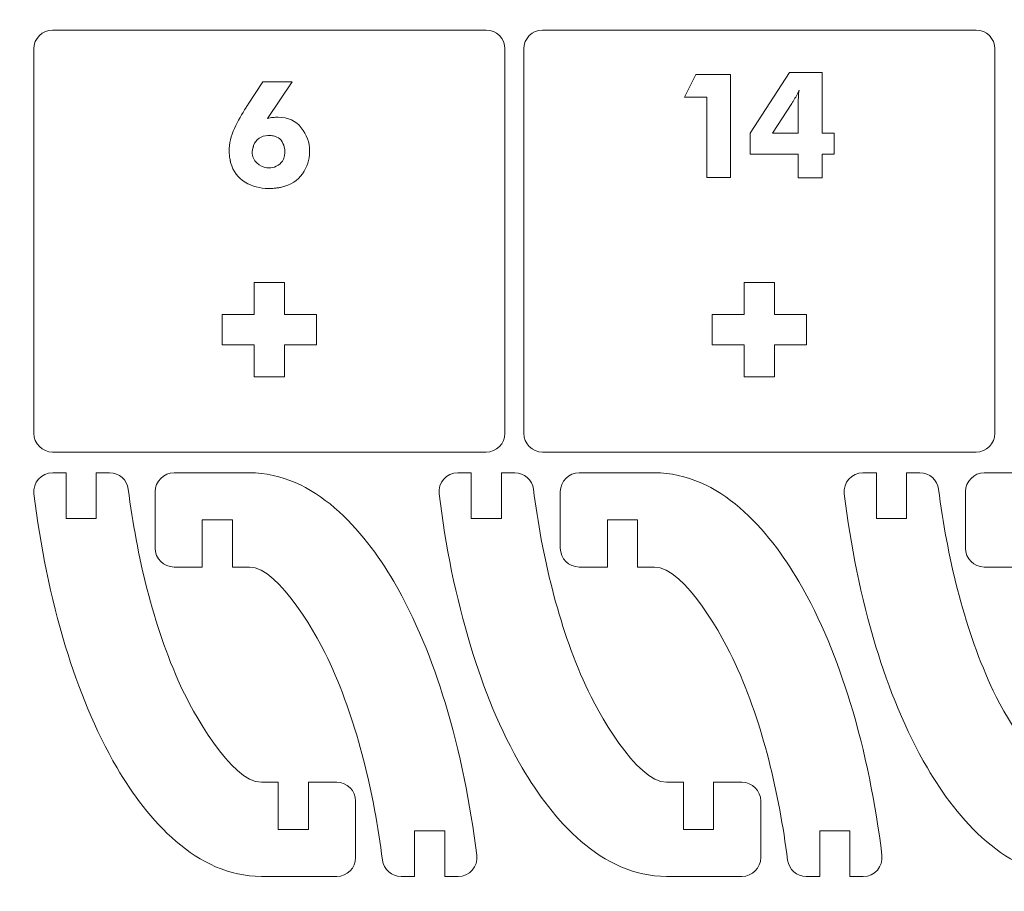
# Model space of a CAD drawing. Header units: millimetres. Extents: x -762 to 758, y -361 to 1446.
# Tile 67 of 150: x 550 to 647, y 197 to 283. Entities that reach past the tile are written whole.
import ezdxf

# ---------------------------------------------------------------- set-up
doc = ezdxf.new("R2010")
doc.units = ezdxf.units.MM
doc.header["$MEASUREMENT"] = 0
doc.layers.add('Layer 1', color=7, linetype='Continuous')

msp = doc.modelspace()

# ---------------------------------------------------------------- linework, layer by layer
at = {"layer": 'Layer 1', "color": 250, "lineweight": 9}
for points, knots in [([(-761.5629, 1446.3852), (-761.5629, 1446.3852), (758.4371, 1446.3852), (758.4371, 1446.3852), (758.4371, 1446.3852), (758.4371, 1446.3852), (758.4371, 36.3852), (758.4371, 36.3852), (758.4371, 36.3852), (758.4371, 36.3852), (-761.5629, 36.3852), (-761.5629, 36.3852), (-761.5629, 36.3852), (-761.5629, 36.3852), (-761.5629, 1446.3852), (-761.5629, 1446.3852)], [0, 0, 0, 0, 0.2, 0.2, 0.2, 0.2, 0.4, 0.4, 0.4, 0.4, 0.6, 0.6, 0.6, 0.6, 1, 1, 1, 1]), ([(552.8122, 282.3227), (551.7795, 282.3227), (550.9372, 281.4804), (550.9372, 280.4477), (550.9372, 280.4477), (550.9372, 280.4477), (550.9372, 242.1977), (550.9372, 242.1977), (550.9372, 242.1977), (550.9372, 241.165), (551.7796, 240.3227), (552.8122, 240.3227), (552.8122, 240.3227), (552.8122, 240.3227), (595.9373, 240.3227), (595.9373, 240.3227), (595.9373, 240.3227), (596.9699, 240.3227), (597.8123, 241.165), (597.8123, 242.1977), (597.8123, 242.1977), (597.8123, 242.1977), (597.8123, 280.4477), (597.8123, 280.4477), (597.8123, 280.4477), (597.8123, 281.4803), (596.9699, 282.3227), (595.9373, 282.3227), (595.9373, 282.3227), (595.9373, 282.3227), (552.8122, 282.3227), (552.8122, 282.3227)], [0, 0, 0, 0, 0.1111111, 0.1111111, 0.1111111, 0.1111111, 0.2222222, 0.2222222, 0.2222222, 0.2222222, 0.3333333, 0.3333333, 0.3333333, 0.3333333, 0.4444444, 0.4444444, 0.4444444, 0.4444444, 0.5555556, 0.5555556, 0.5555556, 0.5555556, 0.6666667, 0.6666667, 0.6666667, 0.6666667, 0.7777778, 0.7777778, 0.7777778, 0.7777778, 1, 1, 1, 1]), ([(601.5623, 282.3227), (600.5295, 282.3227), (599.6873, 281.4804), (599.6873, 280.4477), (599.6873, 280.4477), (599.6873, 280.4477), (599.6873, 242.1977), (599.6873, 242.1977), (599.6873, 242.1977), (599.6873, 241.165), (600.5296, 240.3227), (601.5623, 240.3227), (601.5623, 240.3227), (601.5623, 240.3227), (644.6873, 240.3227), (644.6873, 240.3227), (644.6873, 240.3227), (645.72, 240.3227), (646.5623, 241.165), (646.5623, 242.1977), (646.5623, 242.1977), (646.5623, 242.1977), (646.5623, 280.4477), (646.5623, 280.4477), (646.5623, 280.4477), (646.5623, 281.4803), (645.72, 282.3227), (644.6873, 282.3227), (644.6873, 282.3227), (644.6873, 282.3227), (601.5623, 282.3227), (601.5623, 282.3227)], [0, 0, 0, 0, 0.1111111, 0.1111111, 0.1111111, 0.1111111, 0.2222222, 0.2222222, 0.2222222, 0.2222222, 0.3333333, 0.3333333, 0.3333333, 0.3333333, 0.4444444, 0.4444444, 0.4444444, 0.4444444, 0.5555556, 0.5555556, 0.5555556, 0.5555556, 0.6666667, 0.6666667, 0.6666667, 0.6666667, 0.7777778, 0.7777778, 0.7777778, 0.7777778, 1, 1, 1, 1]), ([(575.8748, 254.0102), (575.8748, 254.0102), (579.0623, 254.0102), (579.0623, 254.0102), (579.0623, 254.0102), (579.0623, 254.0102), (579.0623, 251.0102), (579.0623, 251.0102), (579.0623, 251.0102), (579.0623, 251.0102), (575.8748, 251.0102), (575.8748, 251.0102), (575.8748, 251.0102), (575.8748, 251.0102), (575.8748, 247.8227), (575.8748, 247.8227), (575.8748, 247.8227), (575.8748, 247.8227), (572.8748, 247.8227), (572.8748, 247.8227), (572.8748, 247.8227), (572.8748, 247.8227), (572.8748, 251.0102), (572.8748, 251.0102), (572.8748, 251.0102), (572.8748, 251.0102), (569.6873, 251.0102), (569.6873, 251.0102), (569.6873, 251.0102), (569.6873, 251.0102), (569.6873, 254.0102), (569.6873, 254.0102), (569.6873, 254.0102), (569.6873, 254.0102), (572.8748, 254.0102), (572.8748, 254.0102), (572.8748, 254.0102), (572.8748, 254.0102), (572.8748, 257.1977), (572.8748, 257.1977), (572.8748, 257.1977), (572.8748, 257.1977), (575.8748, 257.1977), (575.8748, 257.1977), (575.8748, 257.1977), (575.8748, 257.1977), (575.8748, 254.0102), (575.8748, 254.0102)], [0, 0, 0, 0, 0.0769231, 0.0769231, 0.0769231, 0.0769231, 0.1538462, 0.1538462, 0.1538462, 0.1538462, 0.2307692, 0.2307692, 0.2307692, 0.2307692, 0.3076923, 0.3076923, 0.3076923, 0.3076923, 0.3846154, 0.3846154, 0.3846154, 0.3846154, 0.4615385, 0.4615385, 0.4615385, 0.4615385, 0.5384615, 0.5384615, 0.5384615, 0.5384615, 0.6153846, 0.6153846, 0.6153846, 0.6153846, 0.6923077, 0.6923077, 0.6923077, 0.6923077, 0.7692308, 0.7692308, 0.7692308, 0.7692308, 0.8461538, 0.8461538, 0.8461538, 0.8461538, 1, 1, 1, 1]), ([(624.6248, 254.0102), (624.6248, 254.0102), (627.8123, 254.0102), (627.8123, 254.0102), (627.8123, 254.0102), (627.8123, 254.0102), (627.8123, 251.0102), (627.8123, 251.0102), (627.8123, 251.0102), (627.8123, 251.0102), (624.6248, 251.0102), (624.6248, 251.0102), (624.6248, 251.0102), (624.6248, 251.0102), (624.6248, 247.8227), (624.6248, 247.8227), (624.6248, 247.8227), (624.6248, 247.8227), (621.6248, 247.8227), (621.6248, 247.8227), (621.6248, 247.8227), (621.6248, 247.8227), (621.6248, 251.0102), (621.6248, 251.0102), (621.6248, 251.0102), (621.6248, 251.0102), (618.4373, 251.0102), (618.4373, 251.0102), (618.4373, 251.0102), (618.4373, 251.0102), (618.4373, 254.0102), (618.4373, 254.0102), (618.4373, 254.0102), (618.4373, 254.0102), (621.6248, 254.0102), (621.6248, 254.0102), (621.6248, 254.0102), (621.6248, 254.0102), (621.6248, 257.1977), (621.6248, 257.1977), (621.6248, 257.1977), (621.6248, 257.1977), (624.6248, 257.1977), (624.6248, 257.1977), (624.6248, 257.1977), (624.6248, 257.1977), (624.6248, 254.0102), (624.6248, 254.0102)], [0, 0, 0, 0, 0.0769231, 0.0769231, 0.0769231, 0.0769231, 0.1538462, 0.1538462, 0.1538462, 0.1538462, 0.2307692, 0.2307692, 0.2307692, 0.2307692, 0.3076923, 0.3076923, 0.3076923, 0.3076923, 0.3846154, 0.3846154, 0.3846154, 0.3846154, 0.4615385, 0.4615385, 0.4615385, 0.4615385, 0.5384615, 0.5384615, 0.5384615, 0.5384615, 0.6153846, 0.6153846, 0.6153846, 0.6153846, 0.6923077, 0.6923077, 0.6923077, 0.6923077, 0.7692308, 0.7692308, 0.7692308, 0.7692308, 0.8461538, 0.8461538, 0.8461538, 0.8461538, 1, 1, 1, 1]), ([(554.1455, 238.2602), (554.1455, 238.2602), (552.8132, 238.2602), (552.8132, 238.2602), (552.8132, 238.2602), (551.6778, 238.2602), (550.8134, 237.283), (550.9521, 236.156), (550.9521, 236.156), (551.5838, 231.0209), (552.5933, 225.9096), (554.1039, 220.9583), (554.1039, 220.9583), (555.3743, 216.7946), (557.0162, 212.6646), (559.2192, 208.902), (559.2192, 208.902), (562.2238, 203.7703), (567.1081, 198.0931), (573.5764, 198.0931), (573.5764, 198.0931), (573.5764, 198.0931), (581.0764, 198.0931), (581.0764, 198.0931), (581.0764, 198.0931), (582.1091, 198.0931), (582.9514, 198.9354), (582.9514, 199.9681), (582.9514, 199.9681), (582.9514, 199.9681), (582.9514, 205.5931), (582.9514, 205.5931), (582.9514, 205.5931), (582.9514, 206.6259), (582.1091, 207.4681), (581.0764, 207.4681), (581.0764, 207.4681), (581.0764, 207.4681), (578.2639, 207.4681), (578.2639, 207.4681), (578.2639, 207.4681), (578.2639, 207.4681), (578.2639, 202.7806), (578.2639, 202.7806), (578.2639, 202.7806), (578.2639, 202.7806), (575.2639, 202.7806), (575.2639, 202.7806), (575.2639, 202.7806), (575.2639, 202.7806), (575.2639, 207.4681), (575.2639, 207.4681), (575.2639, 207.4681), (575.2639, 207.4681), (573.5764, 207.4681), (573.5764, 207.4681), (573.5764, 207.4681), (570.565, 207.4681), (566.6484, 214.637), (565.5395, 217.0768), (565.5395, 217.0768), (562.7594, 223.1926), (561.1948, 229.9818), (560.337, 236.6253), (560.337, 236.6253), (560.2156, 237.5658), (559.4258, 238.2602), (558.4776, 238.2602), (558.4776, 238.2602), (558.4776, 238.2602), (557.1455, 238.2602), (557.1455, 238.2602), (557.1455, 238.2602), (557.1455, 238.2602), (557.1455, 233.7182), (557.1455, 233.7182), (557.1455, 233.7182), (557.1455, 233.7182), (554.1455, 233.7182), (554.1455, 233.7182), (554.1455, 233.7182), (554.1455, 233.7182), (554.1455, 238.2602), (554.1455, 238.2602)], [0, 0, 0, 0, 0.0454545, 0.0454545, 0.0454545, 0.0454545, 0.0909091, 0.0909091, 0.0909091, 0.0909091, 0.1363636, 0.1363636, 0.1363636, 0.1363636, 0.1818182, 0.1818182, 0.1818182, 0.1818182, 0.2272727, 0.2272727, 0.2272727, 0.2272727, 0.2727273, 0.2727273, 0.2727273, 0.2727273, 0.3181818, 0.3181818, 0.3181818, 0.3181818, 0.3636364, 0.3636364, 0.3636364, 0.3636364, 0.4090909, 0.4090909, 0.4090909, 0.4090909, 0.4545455, 0.4545455, 0.4545455, 0.4545455, 0.5, 0.5, 0.5, 0.5, 0.5454545, 0.5454545, 0.5454545, 0.5454545, 0.5909091, 0.5909091, 0.5909091, 0.5909091, 0.6363636, 0.6363636, 0.6363636, 0.6363636, 0.6818182, 0.6818182, 0.6818182, 0.6818182, 0.7272727, 0.7272727, 0.7272727, 0.7272727, 0.7727273, 0.7727273, 0.7727273, 0.7727273, 0.8181818, 0.8181818, 0.8181818, 0.8181818, 0.8636364, 0.8636364, 0.8636364, 0.8636364, 0.9090909, 0.9090909, 0.9090909, 0.9090909, 1, 1, 1, 1]), ([(591.8166, 198.0931), (591.8166, 198.0931), (593.1489, 198.0931), (593.1489, 198.0931), (593.1489, 198.0931), (594.2843, 198.0931), (595.1487, 199.0703), (595.01, 200.1973), (595.01, 200.1973), (594.3782, 205.3324), (593.3687, 210.4437), (591.8581, 215.395), (591.8581, 215.395), (590.5877, 219.5587), (588.9459, 223.6887), (586.7428, 227.4513), (586.7428, 227.4513), (583.7382, 232.583), (578.854, 238.2602), (572.3857, 238.2602), (572.3857, 238.2602), (572.3857, 238.2602), (564.8857, 238.2602), (564.8857, 238.2602), (564.8857, 238.2602), (563.8529, 238.2602), (563.0107, 237.4179), (563.0107, 236.3852), (563.0107, 236.3852), (563.0107, 236.3852), (563.0107, 230.7602), (563.0107, 230.7602), (563.0107, 230.7602), (563.0107, 229.7274), (563.8529, 228.8852), (564.8857, 228.8852), (564.8857, 228.8852), (564.8857, 228.8852), (567.6982, 228.8852), (567.6982, 228.8852), (567.6982, 228.8852), (567.6982, 228.8852), (567.6982, 233.5727), (567.6982, 233.5727), (567.6982, 233.5727), (567.6982, 233.5727), (570.6982, 233.5727), (570.6982, 233.5727), (570.6982, 233.5727), (570.6982, 233.5727), (570.6982, 228.8852), (570.6982, 228.8852), (570.6982, 228.8852), (570.6982, 228.8852), (572.3857, 228.8852), (572.3857, 228.8852), (572.3857, 228.8852), (575.397, 228.8852), (579.3136, 221.7163), (580.4226, 219.2765), (580.4226, 219.2765), (583.2026, 213.1607), (584.7672, 206.3715), (585.6251, 199.728), (585.6251, 199.728), (585.7465, 198.7875), (586.5362, 198.0931), (587.4845, 198.0931), (587.4845, 198.0931), (587.4845, 198.0931), (588.8166, 198.0931), (588.8166, 198.0931), (588.8166, 198.0931), (588.8166, 198.0931), (588.8166, 202.6351), (588.8166, 202.6351), (588.8166, 202.6351), (588.8166, 202.6351), (591.8166, 202.6351), (591.8166, 202.6351), (591.8166, 202.6351), (591.8166, 202.6351), (591.8166, 198.0931), (591.8166, 198.0931)], [0, 0, 0, 0, 0.0454545, 0.0454545, 0.0454545, 0.0454545, 0.0909091, 0.0909091, 0.0909091, 0.0909091, 0.1363636, 0.1363636, 0.1363636, 0.1363636, 0.1818182, 0.1818182, 0.1818182, 0.1818182, 0.2272727, 0.2272727, 0.2272727, 0.2272727, 0.2727273, 0.2727273, 0.2727273, 0.2727273, 0.3181818, 0.3181818, 0.3181818, 0.3181818, 0.3636364, 0.3636364, 0.3636364, 0.3636364, 0.4090909, 0.4090909, 0.4090909, 0.4090909, 0.4545455, 0.4545455, 0.4545455, 0.4545455, 0.5, 0.5, 0.5, 0.5, 0.5454545, 0.5454545, 0.5454545, 0.5454545, 0.5909091, 0.5909091, 0.5909091, 0.5909091, 0.6363636, 0.6363636, 0.6363636, 0.6363636, 0.6818182, 0.6818182, 0.6818182, 0.6818182, 0.7272727, 0.7272727, 0.7272727, 0.7272727, 0.7727273, 0.7727273, 0.7727273, 0.7727273, 0.8181818, 0.8181818, 0.8181818, 0.8181818, 0.8636364, 0.8636364, 0.8636364, 0.8636364, 0.9090909, 0.9090909, 0.9090909, 0.9090909, 1, 1, 1, 1]), ([(594.458, 238.2602), (594.458, 238.2602), (593.1257, 238.2602), (593.1257, 238.2602), (593.1257, 238.2602), (591.9903, 238.2602), (591.1259, 237.283), (591.2646, 236.156), (591.2646, 236.156), (591.8964, 231.0209), (592.9059, 225.9096), (594.4165, 220.9583), (594.4165, 220.9583), (595.6869, 216.7946), (597.3287, 212.6646), (599.5317, 208.902), (599.5317, 208.902), (602.5363, 203.7703), (607.4206, 198.0931), (613.8889, 198.0931), (613.8889, 198.0931), (613.8889, 198.0931), (621.3889, 198.0931), (621.3889, 198.0931), (621.3889, 198.0931), (622.4217, 198.0931), (623.2639, 198.9354), (623.2639, 199.9681), (623.2639, 199.9681), (623.2639, 199.9681), (623.2639, 205.5931), (623.2639, 205.5931), (623.2639, 205.5931), (623.2639, 206.6259), (622.4217, 207.4681), (621.3889, 207.4681), (621.3889, 207.4681), (621.3889, 207.4681), (618.5764, 207.4681), (618.5764, 207.4681), (618.5764, 207.4681), (618.5764, 207.4681), (618.5764, 202.7806), (618.5764, 202.7806), (618.5764, 202.7806), (618.5764, 202.7806), (615.5764, 202.7806), (615.5764, 202.7806), (615.5764, 202.7806), (615.5764, 202.7806), (615.5764, 207.4681), (615.5764, 207.4681), (615.5764, 207.4681), (615.5764, 207.4681), (613.8889, 207.4681), (613.8889, 207.4681), (613.8889, 207.4681), (610.8776, 207.4681), (606.961, 214.637), (605.852, 217.0768), (605.852, 217.0768), (603.0719, 223.1926), (601.5073, 229.9818), (600.6495, 236.6253), (600.6495, 236.6253), (600.5281, 237.5658), (599.7384, 238.2602), (598.7901, 238.2602), (598.7901, 238.2602), (598.7901, 238.2602), (597.458, 238.2602), (597.458, 238.2602), (597.458, 238.2602), (597.458, 238.2602), (597.458, 233.7182), (597.458, 233.7182), (597.458, 233.7182), (597.458, 233.7182), (594.458, 233.7182), (594.458, 233.7182), (594.458, 233.7182), (594.458, 233.7182), (594.458, 238.2602), (594.458, 238.2602)], [0, 0, 0, 0, 0.0454545, 0.0454545, 0.0454545, 0.0454545, 0.0909091, 0.0909091, 0.0909091, 0.0909091, 0.1363636, 0.1363636, 0.1363636, 0.1363636, 0.1818182, 0.1818182, 0.1818182, 0.1818182, 0.2272727, 0.2272727, 0.2272727, 0.2272727, 0.2727273, 0.2727273, 0.2727273, 0.2727273, 0.3181818, 0.3181818, 0.3181818, 0.3181818, 0.3636364, 0.3636364, 0.3636364, 0.3636364, 0.4090909, 0.4090909, 0.4090909, 0.4090909, 0.4545455, 0.4545455, 0.4545455, 0.4545455, 0.5, 0.5, 0.5, 0.5, 0.5454545, 0.5454545, 0.5454545, 0.5454545, 0.5909091, 0.5909091, 0.5909091, 0.5909091, 0.6363636, 0.6363636, 0.6363636, 0.6363636, 0.6818182, 0.6818182, 0.6818182, 0.6818182, 0.7272727, 0.7272727, 0.7272727, 0.7272727, 0.7727273, 0.7727273, 0.7727273, 0.7727273, 0.8181818, 0.8181818, 0.8181818, 0.8181818, 0.8636364, 0.8636364, 0.8636364, 0.8636364, 0.9090909, 0.9090909, 0.9090909, 0.9090909, 1, 1, 1, 1]), ([(632.1291, 198.0931), (632.1291, 198.0931), (633.4614, 198.0931), (633.4614, 198.0931), (633.4614, 198.0931), (634.5968, 198.0931), (635.4612, 199.0703), (635.3225, 200.1973), (635.3225, 200.1973), (634.6907, 205.3324), (633.6812, 210.4437), (632.1706, 215.395), (632.1706, 215.395), (630.9002, 219.5587), (629.2584, 223.6887), (627.0554, 227.4513), (627.0554, 227.4513), (624.0508, 232.583), (619.1665, 238.2602), (612.6982, 238.2602), (612.6982, 238.2602), (612.6982, 238.2602), (605.1982, 238.2602), (605.1982, 238.2602), (605.1982, 238.2602), (604.1654, 238.2602), (603.3232, 237.4179), (603.3232, 236.3852), (603.3232, 236.3852), (603.3232, 236.3852), (603.3232, 230.7602), (603.3232, 230.7602), (603.3232, 230.7602), (603.3232, 229.7274), (604.1654, 228.8852), (605.1982, 228.8852), (605.1982, 228.8852), (605.1982, 228.8852), (608.0107, 228.8852), (608.0107, 228.8852), (608.0107, 228.8852), (608.0107, 228.8852), (608.0107, 233.5727), (608.0107, 233.5727), (608.0107, 233.5727), (608.0107, 233.5727), (611.0107, 233.5727), (611.0107, 233.5727), (611.0107, 233.5727), (611.0107, 233.5727), (611.0107, 228.8852), (611.0107, 228.8852), (611.0107, 228.8852), (611.0107, 228.8852), (612.6982, 228.8852), (612.6982, 228.8852), (612.6982, 228.8852), (615.7095, 228.8852), (619.6261, 221.7163), (620.7351, 219.2765), (620.7351, 219.2765), (623.5152, 213.1607), (625.0798, 206.3715), (625.9376, 199.728), (625.9376, 199.728), (626.059, 198.7875), (626.8487, 198.0931), (627.797, 198.0931), (627.797, 198.0931), (627.797, 198.0931), (629.1291, 198.0931), (629.1291, 198.0931), (629.1291, 198.0931), (629.1291, 198.0931), (629.1291, 202.6351), (629.1291, 202.6351), (629.1291, 202.6351), (629.1291, 202.6351), (632.1291, 202.6351), (632.1291, 202.6351), (632.1291, 202.6351), (632.1291, 202.6351), (632.1291, 198.0931), (632.1291, 198.0931)], [0, 0, 0, 0, 0.0454545, 0.0454545, 0.0454545, 0.0454545, 0.0909091, 0.0909091, 0.0909091, 0.0909091, 0.1363636, 0.1363636, 0.1363636, 0.1363636, 0.1818182, 0.1818182, 0.1818182, 0.1818182, 0.2272727, 0.2272727, 0.2272727, 0.2272727, 0.2727273, 0.2727273, 0.2727273, 0.2727273, 0.3181818, 0.3181818, 0.3181818, 0.3181818, 0.3636364, 0.3636364, 0.3636364, 0.3636364, 0.4090909, 0.4090909, 0.4090909, 0.4090909, 0.4545455, 0.4545455, 0.4545455, 0.4545455, 0.5, 0.5, 0.5, 0.5, 0.5454545, 0.5454545, 0.5454545, 0.5454545, 0.5909091, 0.5909091, 0.5909091, 0.5909091, 0.6363636, 0.6363636, 0.6363636, 0.6363636, 0.6818182, 0.6818182, 0.6818182, 0.6818182, 0.7272727, 0.7272727, 0.7272727, 0.7272727, 0.7727273, 0.7727273, 0.7727273, 0.7727273, 0.8181818, 0.8181818, 0.8181818, 0.8181818, 0.8636364, 0.8636364, 0.8636364, 0.8636364, 0.9090909, 0.9090909, 0.9090909, 0.9090909, 1, 1, 1, 1]), ([(634.7705, 238.2602), (634.7705, 238.2602), (633.4382, 238.2602), (633.4382, 238.2602), (633.4382, 238.2602), (632.3028, 238.2602), (631.4385, 237.283), (631.5771, 236.156), (631.5771, 236.156), (632.2089, 231.0209), (633.2184, 225.9096), (634.729, 220.9583), (634.729, 220.9583), (635.9994, 216.7946), (637.6412, 212.6646), (639.8443, 208.902), (639.8443, 208.902), (642.8489, 203.7703), (647.7332, 198.0931), (654.2014, 198.0931), (654.2014, 198.0931), (654.2014, 198.0931), (661.7014, 198.0931), (661.7014, 198.0931), (661.7014, 198.0931), (662.7342, 198.0931), (663.5764, 198.9354), (663.5764, 199.9681), (663.5764, 199.9681), (663.5764, 199.9681), (663.5764, 205.5931), (663.5764, 205.5931), (663.5764, 205.5931), (663.5764, 206.6259), (662.7342, 207.4681), (661.7014, 207.4681), (661.7014, 207.4681), (661.7014, 207.4681), (658.8889, 207.4681), (658.8889, 207.4681), (658.8889, 207.4681), (658.8889, 207.4681), (658.8889, 202.7806), (658.8889, 202.7806), (658.8889, 202.7806), (658.8889, 202.7806), (655.8889, 202.7806), (655.8889, 202.7806), (655.8889, 202.7806), (655.8889, 202.7806), (655.8889, 207.4681), (655.8889, 207.4681), (655.8889, 207.4681), (655.8889, 207.4681), (654.2014, 207.4681), (654.2014, 207.4681), (654.2014, 207.4681), (651.1901, 207.4681), (647.2735, 214.637), (646.1645, 217.0768), (646.1645, 217.0768), (643.3845, 223.1926), (641.8199, 229.9818), (640.9621, 236.6253), (640.9621, 236.6253), (640.8406, 237.5658), (640.0509, 238.2602), (639.1026, 238.2602), (639.1026, 238.2602), (639.1026, 238.2602), (637.7705, 238.2602), (637.7705, 238.2602), (637.7705, 238.2602), (637.7705, 238.2602), (637.7705, 233.7182), (637.7705, 233.7182), (637.7705, 233.7182), (637.7705, 233.7182), (634.7705, 233.7182), (634.7705, 233.7182), (634.7705, 233.7182), (634.7705, 233.7182), (634.7705, 238.2602), (634.7705, 238.2602)], [0, 0, 0, 0, 0.0454545, 0.0454545, 0.0454545, 0.0454545, 0.0909091, 0.0909091, 0.0909091, 0.0909091, 0.1363636, 0.1363636, 0.1363636, 0.1363636, 0.1818182, 0.1818182, 0.1818182, 0.1818182, 0.2272727, 0.2272727, 0.2272727, 0.2272727, 0.2727273, 0.2727273, 0.2727273, 0.2727273, 0.3181818, 0.3181818, 0.3181818, 0.3181818, 0.3636364, 0.3636364, 0.3636364, 0.3636364, 0.4090909, 0.4090909, 0.4090909, 0.4090909, 0.4545455, 0.4545455, 0.4545455, 0.4545455, 0.5, 0.5, 0.5, 0.5, 0.5454545, 0.5454545, 0.5454545, 0.5454545, 0.5909091, 0.5909091, 0.5909091, 0.5909091, 0.6363636, 0.6363636, 0.6363636, 0.6363636, 0.6818182, 0.6818182, 0.6818182, 0.6818182, 0.7272727, 0.7272727, 0.7272727, 0.7272727, 0.7727273, 0.7727273, 0.7727273, 0.7727273, 0.8181818, 0.8181818, 0.8181818, 0.8181818, 0.8636364, 0.8636364, 0.8636364, 0.8636364, 0.9090909, 0.9090909, 0.9090909, 0.9090909, 1, 1, 1, 1]), ([(672.4416, 198.0931), (672.4416, 198.0931), (673.7739, 198.0931), (673.7739, 198.0931), (673.7739, 198.0931), (674.9093, 198.0931), (675.7737, 199.0703), (675.635, 200.1973), (675.635, 200.1973), (675.0033, 205.3324), (673.9938, 210.4437), (672.4832, 215.395), (672.4832, 215.395), (671.2128, 219.5587), (669.5709, 223.6887), (667.3679, 227.4513), (667.3679, 227.4513), (664.3633, 232.583), (659.479, 238.2602), (653.0107, 238.2602), (653.0107, 238.2602), (653.0107, 238.2602), (645.5107, 238.2602), (645.5107, 238.2602), (645.5107, 238.2602), (644.478, 238.2602), (643.6357, 237.4179), (643.6357, 236.3852), (643.6357, 236.3852), (643.6357, 236.3852), (643.6357, 230.7602), (643.6357, 230.7602), (643.6357, 230.7602), (643.6357, 229.7274), (644.478, 228.8852), (645.5107, 228.8852), (645.5107, 228.8852), (645.5107, 228.8852), (648.3232, 228.8852), (648.3232, 228.8852), (648.3232, 228.8852), (648.3232, 228.8852), (648.3232, 233.5727), (648.3232, 233.5727), (648.3232, 233.5727), (648.3232, 233.5727), (651.3232, 233.5727), (651.3232, 233.5727), (651.3232, 233.5727), (651.3232, 233.5727), (651.3232, 228.8852), (651.3232, 228.8852), (651.3232, 228.8852), (651.3232, 228.8852), (653.0107, 228.8852), (653.0107, 228.8852), (653.0107, 228.8852), (656.0221, 228.8852), (659.9387, 221.7163), (661.0476, 219.2765), (661.0476, 219.2765), (663.8277, 213.1607), (665.3923, 206.3715), (666.2501, 199.728), (666.2501, 199.728), (666.3715, 198.7875), (667.1613, 198.0931), (668.1095, 198.0931), (668.1095, 198.0931), (668.1095, 198.0931), (669.4416, 198.0931), (669.4416, 198.0931), (669.4416, 198.0931), (669.4416, 198.0931), (669.4416, 202.6351), (669.4416, 202.6351), (669.4416, 202.6351), (669.4416, 202.6351), (672.4416, 202.6351), (672.4416, 202.6351), (672.4416, 202.6351), (672.4416, 202.6351), (672.4416, 198.0931), (672.4416, 198.0931)], [0, 0, 0, 0, 0.0454545, 0.0454545, 0.0454545, 0.0454545, 0.0909091, 0.0909091, 0.0909091, 0.0909091, 0.1363636, 0.1363636, 0.1363636, 0.1363636, 0.1818182, 0.1818182, 0.1818182, 0.1818182, 0.2272727, 0.2272727, 0.2272727, 0.2272727, 0.2727273, 0.2727273, 0.2727273, 0.2727273, 0.3181818, 0.3181818, 0.3181818, 0.3181818, 0.3636364, 0.3636364, 0.3636364, 0.3636364, 0.4090909, 0.4090909, 0.4090909, 0.4090909, 0.4545455, 0.4545455, 0.4545455, 0.4545455, 0.5, 0.5, 0.5, 0.5, 0.5454545, 0.5454545, 0.5454545, 0.5454545, 0.5909091, 0.5909091, 0.5909091, 0.5909091, 0.6363636, 0.6363636, 0.6363636, 0.6363636, 0.6818182, 0.6818182, 0.6818182, 0.6818182, 0.7272727, 0.7272727, 0.7272727, 0.7272727, 0.7727273, 0.7727273, 0.7727273, 0.7727273, 0.8181818, 0.8181818, 0.8181818, 0.8181818, 0.8636364, 0.8636364, 0.8636364, 0.8636364, 0.9090909, 0.9090909, 0.9090909, 0.9090909, 1, 1, 1, 1])]:
    msp.add_open_spline(points, degree=3, knots=knots, dxfattribs=at)
at = {"layer": 'Layer 1', "color": 240, "lineweight": 9}
msp.add_open_spline([(258.4371, 326.3852), (258.4371, 326.3852), (738.4371, 326.3852), (738.4371, 326.3852), (738.4371, 326.3852), (738.4371, 326.3852), (738.4371, 56.3852), (738.4371, 56.3852), (738.4371, 56.3852), (738.4371, 56.3852), (258.4371, 56.3852), (258.4371, 56.3852), (258.4371, 56.3852), (258.4371, 56.3852), (258.4371, 326.3852), (258.4371, 326.3852)], degree=3, knots=[0, 0, 0, 0, 0.2, 0.2, 0.2, 0.2, 0.4, 0.4, 0.4, 0.4, 0.6, 0.6, 0.6, 0.6, 1, 1, 1, 1], dxfattribs=at)
at = {"layer": 'Layer 1', "color": 114, "lineweight": 9}
for points, knots in [([(620.2723, 267.6529), (620.2723, 267.6529), (617.891, 267.6529), (617.891, 267.6529), (617.891, 267.6529), (617.891, 267.6529), (617.891, 275.6565), (617.891, 275.6565), (617.891, 275.6565), (617.891, 275.6565), (615.6751, 275.6565), (615.6751, 275.6565), (615.6751, 275.6565), (615.6751, 275.6565), (616.7997, 277.889), (616.7997, 277.889), (616.7997, 277.889), (616.7997, 277.889), (620.2723, 277.889), (620.2723, 277.889), (620.2723, 277.889), (620.2723, 277.889), (620.2723, 267.6529), (620.2723, 267.6529)], [0, 0, 0, 0, 0.1428571, 0.1428571, 0.1428571, 0.1428571, 0.2857143, 0.2857143, 0.2857143, 0.2857143, 0.4285714, 0.4285714, 0.4285714, 0.4285714, 0.5714286, 0.5714286, 0.5714286, 0.5714286, 0.7142857, 0.7142857, 0.7142857, 0.7142857, 1, 1, 1, 1]), ([(627.0026, 267.6198), (627.0026, 267.6198), (627.0026, 269.9845), (627.0026, 269.9845), (627.0026, 269.9845), (627.0026, 269.9845), (622.207, 269.9845), (622.207, 269.9845), (622.207, 269.9845), (622.207, 269.9845), (622.207, 272.0681), (622.207, 272.0681), (622.207, 272.0681), (622.207, 272.0681), (626.1262, 278.1039), (626.1262, 278.1039), (626.1262, 278.1039), (626.1262, 278.1039), (629.3838, 278.1039), (629.3838, 278.1039), (629.3838, 278.1039), (629.3838, 278.1039), (629.3838, 272.0681), (629.3838, 272.0681), (629.3838, 272.0681), (629.3838, 272.0681), (630.5745, 272.0681), (630.5745, 272.0681), (630.5745, 272.0681), (630.5745, 272.0681), (630.5745, 269.9845), (630.5745, 269.9845), (630.5745, 269.9845), (630.5745, 269.9845), (629.3838, 269.9845), (629.3838, 269.9845), (629.3838, 269.9845), (629.3838, 269.9845), (629.3838, 267.6198), (629.3838, 267.6198), (629.3838, 267.6198), (629.3838, 267.6198), (627.0026, 267.6198), (627.0026, 267.6198)], [0, 0, 0, 0, 0.0833333, 0.0833333, 0.0833333, 0.0833333, 0.1666667, 0.1666667, 0.1666667, 0.1666667, 0.25, 0.25, 0.25, 0.25, 0.3333333, 0.3333333, 0.3333333, 0.3333333, 0.4166667, 0.4166667, 0.4166667, 0.4166667, 0.5, 0.5, 0.5, 0.5, 0.5833333, 0.5833333, 0.5833333, 0.5833333, 0.6666667, 0.6666667, 0.6666667, 0.6666667, 0.75, 0.75, 0.75, 0.75, 0.8333333, 0.8333333, 0.8333333, 0.8333333, 1, 1, 1, 1]), ([(573.7134, 277.1664), (573.7134, 277.1664), (576.6403, 277.1664), (576.6403, 277.1664), (576.6403, 277.1664), (576.6403, 277.1664), (574.1764, 273.5284), (574.1764, 273.5284), (574.1764, 273.5284), (574.3638, 273.5725), (574.5484, 273.6028), (574.7304, 273.6194), (574.7304, 273.6194), (574.9122, 273.6359), (575.0859, 273.6442), (575.2512, 273.6442), (575.2512, 273.6442), (576.2434, 273.6442), (577.0096, 273.2969), (577.5498, 272.6024), (577.5498, 272.6024), (578.09, 271.9078), (578.3656, 271.1417), (578.3766, 270.3038), (578.3766, 270.3038), (578.3766, 270.2928), (578.3766, 270.2845), (578.3766, 270.279), (578.3766, 270.279), (578.3766, 270.2735), (578.3766, 270.2652), (578.3766, 270.2542), (578.3766, 270.2542), (578.3766, 270.2432), (578.3766, 270.2321), (578.3766, 270.2212), (578.3766, 270.2212), (578.3766, 270.2101), (578.3766, 270.1991), (578.3766, 270.1881), (578.3766, 270.1881), (578.3656, 269.4163), (578.1286, 268.6942), (577.6656, 268.0218), (577.6656, 268.0218), (577.2025, 267.3493), (576.5025, 266.9028), (575.5654, 266.6823), (575.5654, 266.6823), (575.4551, 266.6602), (575.3395, 266.6409), (575.2181, 266.6244), (575.2181, 266.6244), (575.0969, 266.6079), (574.9756, 266.5942), (574.8544, 266.5831), (574.8544, 266.5831), (574.7551, 266.5721), (574.6559, 266.5638), (574.5567, 266.5583), (574.5567, 266.5583), (574.4574, 266.5528), (574.3638, 266.55), (574.2756, 266.55), (574.2756, 266.55), (573.4377, 266.55), (572.666, 266.7595), (571.9604, 267.1784), (571.9604, 267.1784), (571.2549, 267.5974), (570.7753, 268.2478), (570.5218, 269.1297), (570.5218, 269.1297), (570.5218, 269.1628), (570.5163, 269.1959), (570.5052, 269.2289), (570.5052, 269.2289), (570.4943, 269.262), (570.4887, 269.2896), (570.4887, 269.3116), (570.4887, 269.3116), (570.4556, 269.477), (570.4281, 269.6368), (570.406, 269.7912), (570.406, 269.7912), (570.384, 269.9455), (570.3729, 270.0998), (570.3729, 270.2542), (570.3729, 270.2542), (570.3729, 271.037), (570.5494, 271.7976), (570.9022, 272.5362), (570.9022, 272.5362), (571.2549, 273.2749), (571.6407, 273.9694), (572.0597, 274.6198), (572.0597, 274.6198), (572.0928, 274.6749), (572.1286, 274.7301), (572.1671, 274.7852), (572.1671, 274.7852), (572.2058, 274.8403), (572.2416, 274.8954), (572.2747, 274.9506), (572.2747, 274.9506), (572.2747, 274.9506), (573.7134, 277.1664), (573.7134, 277.1664)], [0, 0, 0, 0, 0.0357143, 0.0357143, 0.0357143, 0.0357143, 0.0714286, 0.0714286, 0.0714286, 0.0714286, 0.1071429, 0.1071429, 0.1071429, 0.1071429, 0.1428571, 0.1428571, 0.1428571, 0.1428571, 0.1785714, 0.1785714, 0.1785714, 0.1785714, 0.2142857, 0.2142857, 0.2142857, 0.2142857, 0.25, 0.25, 0.25, 0.25, 0.2857143, 0.2857143, 0.2857143, 0.2857143, 0.3214286, 0.3214286, 0.3214286, 0.3214286, 0.3571429, 0.3571429, 0.3571429, 0.3571429, 0.3928571, 0.3928571, 0.3928571, 0.3928571, 0.4285714, 0.4285714, 0.4285714, 0.4285714, 0.4642857, 0.4642857, 0.4642857, 0.4642857, 0.5, 0.5, 0.5, 0.5, 0.5357143, 0.5357143, 0.5357143, 0.5357143, 0.5714286, 0.5714286, 0.5714286, 0.5714286, 0.6071429, 0.6071429, 0.6071429, 0.6071429, 0.6428571, 0.6428571, 0.6428571, 0.6428571, 0.6785714, 0.6785714, 0.6785714, 0.6785714, 0.7142857, 0.7142857, 0.7142857, 0.7142857, 0.75, 0.75, 0.75, 0.75, 0.7857143, 0.7857143, 0.7857143, 0.7857143, 0.8214286, 0.8214286, 0.8214286, 0.8214286, 0.8571429, 0.8571429, 0.8571429, 0.8571429, 0.8928571, 0.8928571, 0.8928571, 0.8928571, 0.9285714, 0.9285714, 0.9285714, 0.9285714, 1, 1, 1, 1]), ([(624.4395, 272.0681), (624.4395, 272.0681), (627.0026, 272.0681), (627.0026, 272.0681), (627.0026, 272.0681), (627.0026, 272.0681), (627.0026, 275.1274), (627.0026, 275.1274), (627.0026, 275.1274), (627.0026, 275.3258), (627.0054, 275.5242), (627.0108, 275.7227), (627.0108, 275.7227), (627.0164, 275.9211), (627.0412, 276.1251), (627.0853, 276.3345), (627.0853, 276.3345), (626.997, 276.1471), (626.9061, 275.9652), (626.8125, 275.7888), (626.8125, 275.7888), (626.7187, 275.6124), (626.6222, 275.4415), (626.523, 275.2762), (626.523, 275.2762), (626.49, 275.2321), (626.4624, 275.1879), (626.4404, 275.1439), (626.4404, 275.1439), (626.4183, 275.0998), (626.3908, 275.0557), (626.3577, 275.0116), (626.3577, 275.0116), (626.3577, 275.0116), (624.4395, 272.0681), (624.4395, 272.0681)], [0, 0, 0, 0, 0.1, 0.1, 0.1, 0.1, 0.2, 0.2, 0.2, 0.2, 0.3, 0.3, 0.3, 0.3, 0.4, 0.4, 0.4, 0.4, 0.5, 0.5, 0.5, 0.5, 0.6, 0.6, 0.6, 0.6, 0.7, 0.7, 0.7, 0.7, 0.8, 0.8, 0.8, 0.8, 1, 1, 1, 1]), ([(575.7639, 269.477), (575.797, 269.5432), (575.8245, 269.6175), (575.8465, 269.7002), (575.8465, 269.7002), (575.8686, 269.7829), (575.8851, 269.8628), (575.8961, 269.94), (575.8961, 269.94), (575.8961, 269.9951), (575.8989, 270.0475), (575.9044, 270.0971), (575.9044, 270.0971), (575.9099, 270.1467), (575.9126, 270.1936), (575.9126, 270.2377), (575.9126, 270.2377), (575.9126, 270.2817), (575.9099, 270.3286), (575.9044, 270.3782), (575.9044, 270.3782), (575.8989, 270.4279), (575.8961, 270.4747), (575.8961, 270.5188), (575.8961, 270.5188), (575.8521, 270.7613), (575.7666, 270.9901), (575.6398, 271.2051), (575.6398, 271.2051), (575.5131, 271.42), (575.3395, 271.5772), (575.119, 271.6763), (575.119, 271.6763), (575.0638, 271.6984), (575.0087, 271.7204), (574.9536, 271.7424), (574.9536, 271.7424), (574.8984, 271.7646), (574.8433, 271.7811), (574.7882, 271.7921), (574.7882, 271.7921), (574.711, 271.8031), (574.6339, 271.8142), (574.5567, 271.8251), (574.5567, 271.8251), (574.4795, 271.8362), (574.4079, 271.8417), (574.3417, 271.8417), (574.3417, 271.8417), (574.3196, 271.8417), (574.2976, 271.8417), (574.2756, 271.8417), (574.2756, 271.8417), (574.2535, 271.8417), (574.2315, 271.8417), (574.2094, 271.8417), (574.2094, 271.8417), (573.9117, 271.8197), (573.6279, 271.7232), (573.3578, 271.5523), (573.3578, 271.5523), (573.0877, 271.3814), (572.9031, 271.1471), (572.8038, 270.8495), (572.8038, 270.8495), (572.7928, 270.8165), (572.7846, 270.7834), (572.779, 270.7503), (572.779, 270.7503), (572.7735, 270.7172), (572.7653, 270.6842), (572.7542, 270.6511), (572.7542, 270.6511), (572.7542, 270.64), (572.7515, 270.6262), (572.7459, 270.6097), (572.7459, 270.6097), (572.7404, 270.5932), (572.7377, 270.5739), (572.7377, 270.5518), (572.7377, 270.5518), (572.7157, 270.4857), (572.6991, 270.4195), (572.6881, 270.3534), (572.6881, 270.3534), (572.677, 270.2872), (572.6715, 270.2266), (572.6715, 270.1716), (572.6715, 270.1716), (572.6715, 269.7306), (572.8231, 269.375), (573.1263, 269.1049), (573.1263, 269.1049), (573.4295, 268.8348), (573.7574, 268.6722), (574.1102, 268.6171), (574.1102, 268.6171), (574.1543, 268.6171), (574.1956, 268.6144), (574.2342, 268.6088), (574.2342, 268.6088), (574.2729, 268.6033), (574.3141, 268.6006), (574.3583, 268.6006), (574.3583, 268.6006), (574.3803, 268.6006), (574.4051, 268.6006), (574.4327, 268.6006), (574.4327, 268.6006), (574.4603, 268.6006), (574.485, 268.6006), (574.507, 268.6006), (574.507, 268.6006), (574.7606, 268.6336), (575.0059, 268.7218), (575.243, 268.8652), (575.243, 268.8652), (575.48, 269.0084), (575.6536, 269.2124), (575.7639, 269.477)], [0, 0, 0, 0, 0.0322581, 0.0322581, 0.0322581, 0.0322581, 0.0645161, 0.0645161, 0.0645161, 0.0645161, 0.0967742, 0.0967742, 0.0967742, 0.0967742, 0.1290323, 0.1290323, 0.1290323, 0.1290323, 0.1612903, 0.1612903, 0.1612903, 0.1612903, 0.1935484, 0.1935484, 0.1935484, 0.1935484, 0.2258065, 0.2258065, 0.2258065, 0.2258065, 0.2580645, 0.2580645, 0.2580645, 0.2580645, 0.2903226, 0.2903226, 0.2903226, 0.2903226, 0.3225806, 0.3225806, 0.3225806, 0.3225806, 0.3548387, 0.3548387, 0.3548387, 0.3548387, 0.3870968, 0.3870968, 0.3870968, 0.3870968, 0.4193548, 0.4193548, 0.4193548, 0.4193548, 0.4516129, 0.4516129, 0.4516129, 0.4516129, 0.483871, 0.483871, 0.483871, 0.483871, 0.516129, 0.516129, 0.516129, 0.516129, 0.5483871, 0.5483871, 0.5483871, 0.5483871, 0.5806452, 0.5806452, 0.5806452, 0.5806452, 0.6129032, 0.6129032, 0.6129032, 0.6129032, 0.6451613, 0.6451613, 0.6451613, 0.6451613, 0.6774194, 0.6774194, 0.6774194, 0.6774194, 0.7096774, 0.7096774, 0.7096774, 0.7096774, 0.7419355, 0.7419355, 0.7419355, 0.7419355, 0.7741935, 0.7741935, 0.7741935, 0.7741935, 0.8064516, 0.8064516, 0.8064516, 0.8064516, 0.8387097, 0.8387097, 0.8387097, 0.8387097, 0.8709677, 0.8709677, 0.8709677, 0.8709677, 0.9032258, 0.9032258, 0.9032258, 0.9032258, 0.9354839, 0.9354839, 0.9354839, 0.9354839, 1, 1, 1, 1])]:
    msp.add_open_spline(points, degree=3, knots=knots, dxfattribs=at)

doc.saveas('drawing.dxf')
